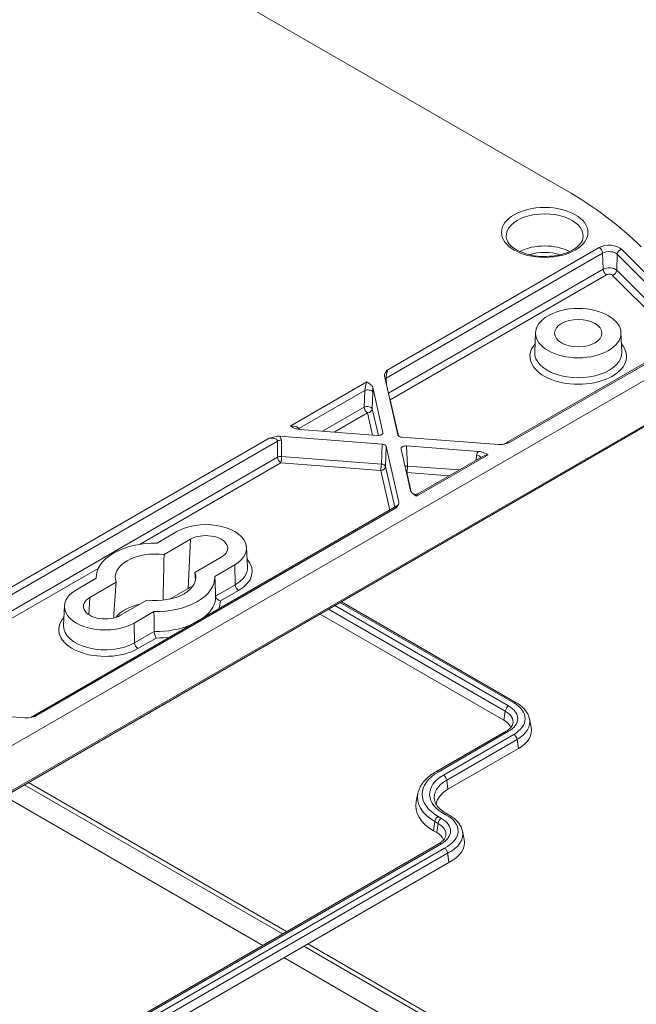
# Model space of a CAD drawing. Header units: millimetres. Extents: x 16 to 915, y 16 to 703.
# Tile 21 of 23: x 746 to 800, y 516 to 603. Entities that reach past the tile are written whole.
import ezdxf

# ---------------------------------------------------------------- set-up
doc = ezdxf.new("R2010")
doc.units = ezdxf.units.MM
doc.header["$LTSCALE"] = 3.333333
doc.layers.add('Visible (ANSI)', color=7, linetype='Continuous', lineweight=9)
doc.layers.add('Visible Narrow (ANSI)', color=7, linetype='Continuous', lineweight=9)

msp = doc.modelspace()

# ---------------------------------------------------------------- linework, layer by layer
at = {"layer": 'Visible (ANSI)'}
for p, q in [((711.9885, 635.22), (794.0208, 587.8586)), ((791.3736, 575.3526), (791.3003, 573.6408)), ((798.8713, 575.3526), (798.9445, 573.6408)), ((805.9094, 574.0425), (723.0529, 526.2053)), ((804.5124, 574.7494), (788.5907, 565.5569)), ((779.2859, 566.363), (778.1031, 571.5501)), ((777.0724, 570.541), (777.9738, 566.5882)), ((722.8429, 522.0034), (805.6994, 569.8406)), ((768.9124, 566.2438), (777.8967, 565.5609)), ((777.5066, 566.3185), (770.6601, 566.8389)), ((788.1081, 565.5127), (779.6444, 566.156)), ((778.2552, 565.3539), (779.3695, 560.4674)), ((780.0346, 565.3984), (786.3604, 564.9176)), ((780.4002, 561.4765), (779.5674, 565.1287)), ((786.674, 564.4504), (781.0368, 561.1957)), ((779.1903, 560.1296), (747.0481, 541.5724)), ((759.8849, 557.8806), (758.1382, 556.8721)), ((758.7499, 555.8645), (761.0634, 557.2002)), ((766.001, 556.4688), (766.0742, 554.7569)), ((763.774, 555.6352), (761.4605, 554.2995)), ((763.2058, 553.9463), (764.9525, 554.9548)), ((752.7928, 553.786), (751.0461, 552.7775)), ((752.2246, 552.0971), (754.5381, 553.4328)), ((752.7926, 553.9404), (752.7858, 553.7819)), ((763.2061, 553.9404), (763.23, 553.3797)), ((760.8627, 552.8934), (759.2247, 551.9476)), ((757.2487, 551.8678), (754.9352, 550.5321)), ((774.3172, 551.7221), (789.6734, 542.8562)), ((749.9976, 551.3657), (749.9244, 549.6538)), ((756.1137, 549.8517), (757.8604, 550.8602)), ((788.6019, 541.3166), (772.4481, 550.643)), ((746.5655, 541.5281), (738.1019, 542.1714)), ((790.8347, 541.4486), (790.9932, 540.7206)), ((788.7967, 540.3651), (782.6095, 536.7929)), ((783.681, 535.2533), (789.8682, 538.8255)), ((746.4723, 535.6459), (769.1455, 522.5555)), ((746.8367, 535.8562), (769.5098, 522.7659)), ((744.7394, 534.6454), (767.4126, 521.555)), ((781.0496, 534.9153), (780.8911, 534.1873)), ((782.7094, 531.4506), (782.4148, 531.6207)), ((784.9537, 531.5835), (785.1121, 530.8555)), ((782.9041, 530.4991), (718.6753, 493.4166)), ((719.7467, 491.877), (783.7618, 528.8361)), ((771.0145, 521.4764), (789.1955, 510.9796)), ((771.3789, 521.6868), (789.5599, 511.19)), ((769.2816, 520.476), (788.9358, 509.1286))]:
    msp.add_line(p, q, dxfattribs=at)
for centre, major_axis, ratio, start_param, end_param in [((764.5353, 570.8407), (41.6829, 0.0216), 0.5772574, 0.5230804, 0.7847193), ((777.5603, 566.5572), (0.417, -0.0006), 0.5773487, 4.5839254, 6.4149341), ((779.6992, 566.3946), (0.4169, 0.0003), 0.5773497, 3.2719919, 4.5800541), ((777.8419, 565.3223), (-0.4169, -0.0003), 0.5773497, 3.2719919, 4.5800541), ((779.9808, 565.1597), (-0.417, 0.0006), 0.5773487, 4.5839254, 6.4149341), ((762.4187, 556.4177), (3.5833, 0), 0.5773503, 5.4977871, 8.6393798), ((762.4187, 556.4177), (1.9167, 0), 0.5773503, 5.4977871, 8.6393798), ((757.9993, 553.8661), (-5.2083, 0), 0.5773503, 4.6857203, 6.309854), ((757.9993, 553.8661), (-3.5417, 0), 0.5773503, 4.4988263, 6.4967479), ((757.9993, 553.8661), (3.5417, 0), 0.5773503, 4.4988263, 6.4967479), ((757.9993, 553.8661), (5.2083, 0), 0.5773503, 4.6857203, 6.309854), ((753.5799, 551.3146), (-3.5833, 0), 0.5773503, 5.4977871, 8.6393798), ((762.4187, 551.995), (-2.2005, 0), 0.5773503, 5.2631935, 5.4977871), ((753.5799, 551.3146), (-1.9167, 0), 0.5773503, 5.4977871, 8.6393798), ((757.9993, 549.4435), (-3.8255, 0), 0.5773503, 5.0822584, 5.8620197), ((787.0777, 540.4366), (2.1556, 0), 0.5773503, 0.1943899, 0.7853982), ((787.0777, 540.4366), (3.9463, 0), 0.5773503, 5.4977871, 6.4081926), ((786.1938, 533.8025), (-3.5537, 0), 0.5773503, 5.4977871, 6.2207069), ((786.1938, 533.8025), (-5.3444, 0), 0.5773503, 6.158178, 7.0685835), ((781.1852, 530.5706), (2.1556, 0), 0.5773503, 0.1943899, 0.7853982), ((781.1852, 530.5706), (3.9578, 0), 0.5773503, 5.4213211, 6.4081926)]:
    msp.add_ellipse(centre, major_axis=major_axis, ratio=ratio, start_param=start_param, end_param=end_param, dxfattribs=at)
for major_axis in [(-3.75, 0), (2.0833, 0)]:
    msp.add_ellipse((795.1224, 575.2992), major_axis=major_axis, ratio=0.5773503, dxfattribs=at)
for points, knots in [([(795.5566, 583.768), (795.5475, 583.5572), (795.4611, 583.3363), (795.1327, 582.9481), (794.9404, 582.7867), (794.4696, 582.5037), (794.1951, 582.381), (793.5834, 582.1851), (793.2457, 582.1126), (792.5418, 582.0286), (792.1754, 582.0177), (791.4547, 582.0601), (791.1006, 582.1135), (790.4451, 582.2769), (790.1434, 582.3865), (789.6251, 582.6444), (789.4077, 582.7921), (789.0708, 583.1026), (788.9528, 583.2645), (788.8279, 583.5389), (788.8006, 583.6541), (788.7957, 583.768)], [5.5224824, 5.5224824, 5.5224824, 5.5224824, 5.9521809, 5.9521809, 6.2630418, 6.2630418, 6.5622786, 6.5622786, 6.8647606, 6.8647606, 7.1702084, 7.1702084, 7.4761108, 7.4761108, 7.7797916, 7.7797916, 8.0796913, 8.0796913, 8.3825054, 8.3825054, 8.6146846, 8.6146846, 8.6146846, 8.6146846]), ([(778.3861, 572.0887), (778.385, 572.0874), (778.3838, 572.0861), (778.2996, 571.989), (778.2203, 571.8963), (778.1379, 571.76), (778.1144, 571.7102), (778.0959, 571.6234), (778.0948, 571.5865), (778.1031, 571.5501)], [-0.00092621, -0.00092621, -0.00092621, -0.00092621, 0, 0, 0.06674627, 0.06674627, 0.10260545, 0.10260545, 0.12872736, 0.12872736, 0.12872736, 0.12872736]), ([(777.0724, 570.541), (777.0608, 570.5921), (777.0317, 570.6415), (776.945, 570.7464), (776.8797, 570.8033), (776.7274, 570.9182), (776.6382, 570.9771), (776.5559, 571.0306), (776.5553, 571.031), (776.5547, 571.0314)], [0, 0, 0, 0, 0.03214082, 0.03214082, 0.0721855, 0.0721855, 0.11312165, 0.11312165, 0.11341501, 0.11341501, 0.11341501, 0.11341501]), ([(769.8107, 567.1377), (769.8114, 567.1374), (769.8121, 567.1371), (769.9047, 567.0896), (770.0068, 567.0381), (770.2058, 566.9501), (770.3044, 566.9124), (770.4861, 566.8624), (770.5715, 566.8456), (770.6601, 566.8389)], [-0.00031742, -0.00031742, -0.00031742, -0.00031742, 0, 0, 0.04429268, 0.04429268, 0.08762079, 0.08762079, 0.12239698, 0.12239698, 0.12239698, 0.12239698]), ([(768.9124, 566.2438), (768.8492, 566.2486), (768.7853, 566.2479), (768.635, 566.2372), (768.5487, 566.2237), (768.3127, 566.1762), (768.152, 566.1304), (767.984, 566.0817), (767.9817, 566.0811), (767.9794, 566.0804)], [0, 0, 0, 0, 0.02292933, 0.02292933, 0.05440585, 0.05440585, 0.11299448, 0.11299448, 0.11380749, 0.11380749, 0.11380749, 0.11380749]), ([(788.1081, 565.5127), (788.1712, 565.5079), (788.2351, 565.5085), (788.3855, 565.5192), (788.4717, 565.5327), (788.7077, 565.5803), (788.8684, 565.6261), (789.0365, 565.6747), (789.0388, 565.6754), (789.0411, 565.6761)], [0, 0, 0, 0, 0.02292933, 0.02292933, 0.05440585, 0.05440585, 0.11299448, 0.11299448, 0.1138075, 0.1138075, 0.1138075, 0.1138075]), ([(787.2097, 564.6187), (787.209, 564.6191), (787.2084, 564.6194), (787.1157, 564.6669), (787.0136, 564.7184), (786.8146, 564.8063), (786.716, 564.844), (786.5344, 564.8941), (786.4489, 564.9109), (786.3604, 564.9176)], [-0.00031742, -0.00031742, -0.00031742, -0.00031742, 0, 0, 0.04429279, 0.04429279, 0.08762101, 0.08762101, 0.12239729, 0.12239729, 0.12239729, 0.12239729]), ([(780.4002, 561.4765), (780.4118, 561.4254), (780.4409, 561.376), (780.5275, 561.2712), (780.5929, 561.2142), (780.7452, 561.0993), (780.8344, 561.0404), (780.9167, 560.9869), (780.9172, 560.9865), (780.9178, 560.9861)], [0, 0, 0, 0, 0.03214082, 0.03214082, 0.0721855, 0.0721855, 0.11312165, 0.11312165, 0.11341501, 0.11341501, 0.11341501, 0.11341501]), ([(781.0368, 561.1957), (781.0053, 561.1775), (780.9672, 561.1615), (780.8843, 561.1421), (780.8399, 561.139), (780.7578, 561.1459), (780.7203, 561.1554), (780.6576, 561.179), (780.6321, 561.1929), (780.5906, 561.2199), (780.5746, 561.2329), (780.5615, 561.2448)], [0.842699, 0.842699, 0.842699, 0.842699, 0.87195112, 0.87195112, 0.90120324, 0.90120324, 0.93045535, 0.93045535, 0.95970747, 0.95970747, 0.98895958, 0.98895958, 0.98895958, 0.98895958]), ([(779.0865, 559.9288), (779.0876, 559.9301), (779.0888, 559.9314), (779.173, 560.0285), (779.2523, 560.1212), (779.3347, 560.2575), (779.3581, 560.3073), (779.3767, 560.3941), (779.3778, 560.431), (779.3695, 560.4674)], [-0.00092621, -0.00092621, -0.00092621, -0.00092621, 0, 0, 0.06674627, 0.06674627, 0.10260545, 0.10260545, 0.12872735, 0.12872735, 0.12872735, 0.12872735]), ([(779.1903, 560.1296), (779.2272, 560.1509), (779.2542, 560.1743), (779.2984, 560.2195), (779.313, 560.2405), (779.3342, 560.2747), (779.3404, 560.2878), (779.3493, 560.3082), (779.3516, 560.315), (779.3543, 560.3236), (779.3547, 560.3254), (779.3547, 560.3254)], [-0.72809732, -0.72809732, -0.72809732, -0.72809732, -0.67639905, -0.67639905, -0.61441964, -0.61441964, -0.54957576, -0.54957576, -0.47996768, -0.47996768, -0.41156621, -0.41156621, -0.41156621, -0.41156621]), ([(763.2798, 552.2163), (763.2815, 552.1749), (763.2924, 552.1323), (763.3316, 552.0466), (763.3603, 552.0046), (763.4335, 551.9249), (763.4786, 551.8886), (763.5805, 551.8273), (763.6373, 551.8036), (763.6952, 551.7893), (763.6961, 551.7891), (763.697, 551.7889)], [0, 0, 0, 0, 0.018078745, 0.018078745, 0.037026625, 0.037026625, 0.057633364, 0.057633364, 0.079841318, 0.079841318, 0.080182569, 0.080182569, 0.080182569, 0.080182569]), ([(758.0617, 548.5354), (758.0614, 548.5359), (758.061, 548.5364), (758.0362, 548.5707), (758.0121, 548.6144), (757.9689, 548.7137), (757.9498, 548.768), (757.9195, 548.8776), (757.908, 548.9315), (757.8942, 549.0265), (757.8907, 549.0673), (757.89, 549.1046)], [-0.000342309, -0.000342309, -0.000342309, -0.000342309, 0, 0, 0.022684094, 0.022684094, 0.044258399, 0.044258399, 0.063989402, 0.063989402, 0.080121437, 0.080121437, 0.080121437, 0.080121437]), ([(789.6734, 542.8562), (789.7923, 542.7875), (789.9047, 542.7136), (790.1145, 542.5553), (790.212, 542.4709), (790.39, 542.292), (790.4705, 542.1974), (790.6119, 541.9983), (790.6727, 541.8939), (790.7716, 541.6767), (790.8097, 541.5639), (790.8347, 541.4486)], [4.71238898, 4.71238898, 4.71238898, 4.71238898, 4.84446715, 4.84446715, 4.97654531, 4.97654531, 5.10862348, 5.10862348, 5.24070165, 5.24070165, 5.37277982, 5.37277982, 5.37277982, 5.37277982]), ([(746.5655, 541.5281), (746.6287, 541.5233), (746.6926, 541.5239), (746.8429, 541.5346), (746.9292, 541.5481), (747.1652, 541.5957), (747.3259, 541.6415), (747.4939, 541.6901), (747.4962, 541.6908), (747.4985, 541.6915)], [0, 0, 0, 0, 0.02292933, 0.02292933, 0.05440585, 0.05440585, 0.11299448, 0.11299448, 0.1138075, 0.1138075, 0.1138075, 0.1138075]), ([(789.3749, 541.0094), (789.3665, 540.9708), (789.3534, 540.9309), (789.3157, 540.8481), (789.2911, 540.8052), (789.2286, 540.7172), (789.1907, 540.6722), (789.1012, 540.5822), (789.0495, 540.5372), (788.9328, 540.4491), (788.8678, 540.4062), (788.7967, 540.3651)], [5.62279447, 5.62279447, 5.62279447, 5.62279447, 5.75487264, 5.75487264, 5.88695081, 5.88695081, 6.01902897, 6.01902897, 6.15110714, 6.15110714, 6.28318531, 6.28318531, 6.28318531, 6.28318531]), ([(782.6095, 536.7929), (782.4471, 536.6992), (782.2941, 536.5984), (782.0094, 536.3837), (781.8777, 536.2697), (781.6384, 536.0291), (781.5308, 535.9025), (781.3427, 535.6377), (781.2623, 535.4995), (781.1321, 535.2135), (781.0823, 535.0658), (781.0496, 534.9153)], [3.14159265, 3.14159265, 3.14159265, 3.14159265, 3.27367082, 3.27367082, 3.40574899, 3.40574899, 3.53782716, 3.53782716, 3.66990532, 3.66990532, 3.80198349, 3.80198349, 3.80198349, 3.80198349]), ([(782.5094, 534.2747), (782.5268, 534.1946), (782.5545, 534.1134), (782.6329, 533.9488), (782.6836, 533.8655), (782.8095, 533.6988), (782.8847, 533.6156), (783.0596, 533.4526), (783.1592, 533.3729), (783.381, 533.2201), (783.5032, 533.1471), (783.6354, 533.0788)], [4.05199814, 4.05199814, 4.05199814, 4.05199814, 4.19517601, 4.19517601, 4.33835388, 4.33835388, 4.48153175, 4.48153175, 4.62470962, 4.62470962, 4.76788749, 4.76788749, 4.76788749, 4.76788749]), ([(783.6354, 533.0788), (783.7704, 533.0091), (783.8982, 532.933), (784.137, 532.7686), (784.248, 532.6801), (784.4507, 532.4912), (784.5424, 532.3907), (784.7032, 532.1779), (784.7723, 532.0656), (784.8839, 531.8311), (784.9264, 531.7087), (784.9537, 531.5835)], [4.65689048, 4.65689048, 4.65689048, 4.65689048, 4.80006834, 4.80006834, 4.94324621, 4.94324621, 5.08642408, 5.08642408, 5.22960195, 5.22960195, 5.37277982, 5.37277982, 5.37277982, 5.37277982]), ([(783.4824, 531.1434), (783.474, 531.1048), (783.4608, 531.0649), (783.4231, 530.9821), (783.3985, 530.9392), (783.336, 530.8512), (783.2982, 530.8062), (783.2086, 530.7162), (783.1569, 530.6712), (783.0402, 530.5831), (782.9752, 530.5402), (782.9041, 530.4991)], [5.62279447, 5.62279447, 5.62279447, 5.62279447, 5.75487264, 5.75487264, 5.88695081, 5.88695081, 6.01902897, 6.01902897, 6.15110714, 6.15110714, 6.28318531, 6.28318531, 6.28318531, 6.28318531]), ([(783.3747, 530.0987), (783.3756, 530.0981), (783.3765, 530.0976), (783.406, 530.0787), (783.4345, 530.0553), (783.4892, 529.9997), (783.515, 529.9679), (783.5685, 529.8888), (783.5941, 529.8404), (783.6334, 529.7409), (783.6468, 529.6909), (783.6532, 529.6433)], [-0.070025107, -0.070025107, -0.070025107, -0.070025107, -0.069570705, -0.069570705, -0.054310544, -0.054310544, -0.039052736, -0.039052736, -0.019520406, -0.019520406, 0, 0, 0, 0])]:
    msp.add_open_spline(points, degree=3, knots=knots, dxfattribs=at)
for points in [[(758.6614, 551.8574), (758.7079, 553.9085), (758.7499, 555.8645)], [(761.5094, 553.5936), (761.4849, 553.948), (761.4605, 554.2995)], [(754.3165, 550.293), (754.4286, 551.8908), (754.5381, 553.4328)], [(763.23, 553.3797), (763.2549, 552.7996), (763.2798, 552.2163)], [(757.8604, 550.8602), (757.8751, 549.986), (757.89, 549.1046)]]:
    msp.add_open_spline(points, degree=2, dxfattribs=at)
msp.add_rational_spline([(783.6532, 529.6433), (783.7069, 529.2438), (783.7618, 528.8361)], [1.00000000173, 1.00000000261, 1.0000000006], degree=2, dxfattribs=at)
at = {"layer": 'Visible Narrow (ANSI)'}
for p, q in [((796.9653, 582.8154), (778.3861, 572.0887)), ((805.1158, 576.4611), (798.9092, 582.6676)), ((778.2537, 571.344), (797.2597, 582.3171)), ((797.2597, 582.3171), (797.3016, 580.9083)), ((798.5486, 582.2191), (798.4973, 580.8174)), ((798.5486, 582.2191), (804.7551, 576.0125)), ((797.3016, 580.9083), (778.4509, 570.0249)), ((778.6107, 569.4488), (797.596, 580.41)), ((798.1366, 580.3689), (804.033, 574.4726)), ((804.5457, 574.769), (798.4973, 580.8174)), ((789.0411, 565.6761), (804.7207, 574.7287)), ((778.279, 570.7786), (778.2537, 571.344)), ((776.5547, 571.0314), (769.8107, 567.1377)), ((805.7855, 570.0196), (722.9291, 522.1824)), ((770.5821, 566.9148), (776.3723, 570.2577)), ((776.3723, 570.2577), (776.3293, 568.7999)), ((777.0366, 568.6613), (777.0796, 570.1191)), ((776.3293, 568.7999), (772.6682, 566.6862)), ((779.3335, 566.2788), (778.6107, 569.4488)), ((773.6911, 566.6085), (776.6237, 568.3016)), ((776.6237, 568.3016), (777.0683, 566.3518)), ((777.5712, 566.3165), (777.0366, 568.6613)), ((770.5885, 566.8465), (770.5821, 566.9148)), ((777.9738, 566.5882), (777.9698, 566.5113)), ((736.7112, 547.3594), (768.7007, 565.8285)), ((767.9794, 566.0804), (736.8436, 548.1041)), ((768.7007, 565.8285), (768.7219, 564.4078)), ((769.0707, 564.4762), (769.0495, 565.8969)), ((777.8967, 565.5609), (777.8314, 563.8103)), ((778.1899, 563.6033), (778.2552, 565.3539)), ((780.1197, 563.6364), (780.0346, 565.3984)), ((777.8314, 563.8103), (769.0707, 564.4762)), ((780.9178, 560.9861), (787.2097, 564.6187)), ((786.1982, 564.5934), (786.1586, 564.1528)), ((768.7219, 564.4078), (736.9084, 546.0403)), ((756.6517, 556.7708), (769.0163, 563.9095)), ((769.0163, 563.9095), (777.7771, 563.2436)), ((779.0063, 560.0234), (778.1899, 563.6033)), ((784.6656, 563.2908), (780.1197, 563.6364)), ((777.7771, 563.2436), (778.5689, 559.7709)), ((780.4549, 561.3613), (780.0653, 563.0697)), ((780.0653, 563.0697), (783.792, 562.7864)), ((747.4985, 541.6915), (779.0865, 559.9288)), ((761.0634, 557.2002), (760.8627, 552.8934)), ((764.9525, 554.9548), (765.0043, 553.212)), ((737.0682, 545.4642), (752.9683, 554.6442)), ((765.0043, 553.212), (763.2798, 552.2163)), ((763.697, 551.7889), (765.2988, 552.7137)), ((752.2246, 552.0971), (752.1537, 550.5753)), ((774.1951, 551.6516), (789.4651, 542.8355)), ((773.2015, 551.0779), (788.7149, 542.1213)), ((789.005, 542.5699), (773.7351, 551.386)), ((756.1137, 549.8517), (756.1655, 548.1089)), ((757.89, 549.1046), (756.1655, 548.1089)), ((756.4599, 547.6106), (758.0617, 548.5354)), ((788.7149, 542.1213), (788.6019, 541.3166)), ((782.8178, 536.7723), (789.005, 540.3445)), ((789.4651, 540.0789), (783.2779, 536.5067)), ((783.568, 536.058), (789.7552, 539.6302)), ((789.7552, 539.6302), (789.8682, 538.8255)), ((783.568, 536.058), (783.681, 535.2533)), ((783.1125, 532.7039), (782.8178, 532.874)), ((782.5277, 532.4254), (782.4148, 531.6207)), ((782.5277, 532.4254), (782.8223, 532.2553)), ((782.8223, 532.2553), (782.7094, 531.4506)), ((718.8836, 493.3959), (783.1125, 530.4785)), ((783.3747, 530.0987), (719.3437, 493.1303)), ((719.6338, 492.6817), (783.6532, 529.6433))]:
    msp.add_line(p, q, dxfattribs=at)
msp.add_ellipse((792.1761, 584.1446), major_axis=(3.7979, 0), ratio=0.5773503, dxfattribs=at)
for centre, major_axis, ratio, start_param, end_param in [((792.1761, 583.8162), (-3.3815, 0), 0.5773503, 3.1168974, 6.3078805), ((792.1761, 581.0708), (-3.264, 0), 0.5773503, 3.9763259, 5.448452), ((797.839, 582.3109), (-1.2357, 0), 0.5773503, 3.6651914, 5.4977871), ((796.9653, 582.4752), (-0.2083, 0.3608), 0.5773503, 3.9618974, 5.4977871), ((798.9092, 582.3274), (0.2946, 0.2946), 0.7071068, 0.9553166, 2.4912064), ((792.1761, 580.7425), (2.8476, 0), 0.5773503, 1.0712238, 2.0703689), ((797.839, 581.9826), (0.8193, 0), 0.5773503, 0.5235988, 2.3561945), ((797.839, 580.598), (-0.7601, 0), 0.5773503, 3.6651914, 5.4977871), ((797.596, 580.7502), (0.2083, -0.3608), 0.5773503, 3.9618974, 5.4977871), ((797.839, 580.2697), (0.3437, 0), 0.5773503, 0.5235988, 2.3561945), ((798.1366, 580.7091), (-0.2946, -0.2946), 0.7071068, 0.9553166, 2.4912064), ((795.1224, 573.2579), (-4.2397, 0), 0.5773503, 5.8192945, 9.8886688), ((795.1224, 573.5863), (3.8233, 0), 0.5773503, 3.1168974, 6.3078805), ((778.5482, 571.1858), (0.4162, 0.0186), 0.5667019, 2.3309041, 2.7014773), ((778.4121, 571.7635), (0.1151, 0.5395), 0.2050712, 0.9682422, 2.5041319), ((776.5288, 570.6762), (-0.1407, -0.5583), 0.1350479, 4.0573332, 5.593223), ((776.9417, 570.6957), (-0.0713, 0.9192), 0.1305017, 4.0242489, 4.5332103), ((776.6667, 570.0996), (0.4165, -0.0123), 0.5147034, 0.1482721, 2.3710994), ((776.6237, 568.6418), (0.4165, -0.0123), 0.5147034, 0.1482721, 2.3710994), ((776.6237, 568.6418), (0.2083, -0.3608), 0.5773503, 3.9618974, 5.4977871), ((778.6107, 569.789), (-0.2083, 0.3608), 0.5773503, 2.2428598, 2.3561945), ((778.6107, 569.789), (-0.4062, -0.0926), 0.8095113, 1.3201161, 1.3882592), ((776.6237, 568.6418), (0.4062, 0.0926), 0.8095113, 4.5298518, 6.0657416), ((769.8367, 566.8125), (0.746, 0.0981), 0.4331424, 0.0127027, 1.5485924), ((768.0078, 565.9517), (1.0391, -0.1111), 0.6649976, 0.0809935, 0.5899549), ((770.8766, 566.7566), (0.4149, 0.0387), 0.5962168, 2.3028406, 2.5670477), ((767.9534, 565.7252), (0.7448, 0.1313), 0.4596273, 6.2025247, 7.7384145), ((768.9951, 565.6704), (-0.4166, -0.0062), 0.5468318, 4.5733903, 5.4890874), ((789.067, 565.3508), (-0.746, -0.0981), 0.4331424, 4.6901851, 5.3183275), ((769.0163, 564.2497), (0.4166, 0.0062), 0.5468318, 1.4317976, 2.3474947), ((769.0163, 564.2497), (-0.0316, -0.4155), 0.1065742, 0.6195358, 2.1554255), ((787.2381, 564.49), (-1.0391, 0.1111), 0.6649976, 5.7854042, 6.2943656), ((786.1439, 564.3669), (0.415, -0.0373), 0.5549014, 0.2199502, 1.4894836), ((787.1837, 564.2635), (-0.7448, -0.1313), 0.4596273, 4.5968218, 5.38222), ((769.0163, 564.2497), (0.2083, -0.3608), 0.5773503, 3.9618974, 5.4977871), ((777.7771, 563.5838), (-0.0316, -0.4155), 0.1065742, 0.6195358, 2.1554255), ((777.7771, 563.5838), (0.4062, 0.0926), 0.8095113, 4.5298518, 6.0657416), ((777.7771, 563.5838), (0.4164, -0.0155), 0.5514033, 0.1524147, 1.4604769), ((780.0653, 563.4099), (-0.4162, -0.0201), 0.5433381, 4.5552279, 5.0621751), ((780.0653, 563.4099), (0.0316, 0.4155), 0.1065742, 3.7611284, 5.2970181), ((780.0653, 563.4099), (0.4062, 0.0926), 0.8095113, 4.4617088, 4.5298518), ((780.9438, 560.6609), (-0.1151, -0.5395), 0.2050712, 3.3244367, 4.1098349), ((779.0605, 559.5736), (0.1407, 0.5583), 0.1350479, 0.1303424, 0.9157406), ((779.4734, 559.5931), (0.0713, -0.9192), 0.1305017, 3.4454743, 3.8404565), ((762.4187, 554.3765), (4.073, 0), 0.5773503, 5.4977871, 6.7561223), ((762.4187, 554.7048), (3.6566, 0), 0.5773503, 5.4977871, 6.3078805), ((765.2988, 553.0539), (-0.2083, 0.3608), 0.5773503, 0.8203047, 2.3561945), ((757.9993, 552.1532), (5.2816, 0), 0.5773503, 5.6564656, 6.3038736), ((757.9993, 551.8249), (5.698, 0), 0.5773503, 6.062576, 6.2722275), ((753.5799, 549.2734), (-4.073, 0), 0.5773503, 5.8102483, 8.6393798), ((753.5799, 549.6017), (-3.6566, 0), 0.5773503, 6.2584901, 8.6393798), ((757.9993, 552.1532), (-5.2816, 0), 0.5773503, 1.550108, 2.197516), ((756.4599, 547.9508), (-0.2083, 0.3608), 0.5773503, 0.8203047, 2.3561945), ((757.9993, 551.8249), (5.698, 0), 0.5773503, 4.7233468, 4.9329983), ((789.4651, 542.4953), (0.2083, 0.3608), 0.5773503, 0, 0.7853982), ((787.0777, 541.4572), (3.3762, 0), 0.5773503, 5.4977871, 7.0685835), ((789.005, 542.2297), (0.2083, 0.3608), 0.5773503, 0.7853982, 2.1816616), ((787.0777, 541.1761), (2.3153, 0), 0.5773503, 6.158178, 7.0685835), ((787.0777, 541.4572), (2.7256, 0), 0.5773503, 5.4977871, 7.0685835), ((747.5245, 541.3662), (-0.746, -0.0981), 0.4331424, 4.6901851, 5.3183275), ((787.0777, 541.1761), (3.7866, 0), 0.5773503, 5.4977871, 6.4081926), ((789.005, 540.0043), (-0.2083, 0.3608), 0.5773503, 5.4977871, 6.2831853), ((789.4651, 539.7386), (0.2083, -0.3608), 0.5773503, 0.9599311, 2.3561945), ((786.1938, 534.8232), (-4.7744, 0), 0.5773503, 5.4977871, 7.0685835), ((782.8178, 536.4321), (-0.2083, 0.3608), 0.5773503, 5.4977871, 6.2831853), ((786.1938, 534.8232), (-4.1238, 0), 0.5773503, 5.4977871, 7.124082), ((786.1938, 534.542), (-3.7134, 0), 0.5773503, 5.4977871, 6.4081926), ((783.2779, 536.1665), (0.2083, -0.3608), 0.5773503, 0.9599311, 2.3561945), ((786.1938, 534.542), (-5.1847, 0), 0.5773503, 6.158178, 7.0685835), ((782.8178, 532.5338), (0.2083, 0.3608), 0.5773503, 0.7853982, 2.1816616), ((783.1125, 532.3637), (0.2083, 0.3608), 0.5773503, 0.7853982, 2.1816616), ((781.1852, 531.5912), (2.7256, 0), 0.5773503, 5.4977871, 7.0685835), ((781.1852, 531.5912), (3.3878, 0), 0.5773503, 5.4151346, 7.124082), ((783.4441, 532.7086), (0.1912, 0.3702), 0.5444357, 0, 0.759147), ((781.1852, 531.3101), (2.3153, 0), 0.5773503, 6.158178, 7.0685835), ((781.1852, 531.3101), (3.7981, 0), 0.5773503, 5.4197293, 6.4081926), ((783.1125, 530.1383), (-0.2083, 0.3608), 0.5773503, 5.4977871, 6.2831853)]:
    msp.add_ellipse(centre, major_axis=major_axis, ratio=ratio, start_param=start_param, end_param=end_param, dxfattribs=at)

doc.saveas('drawing.dxf')
